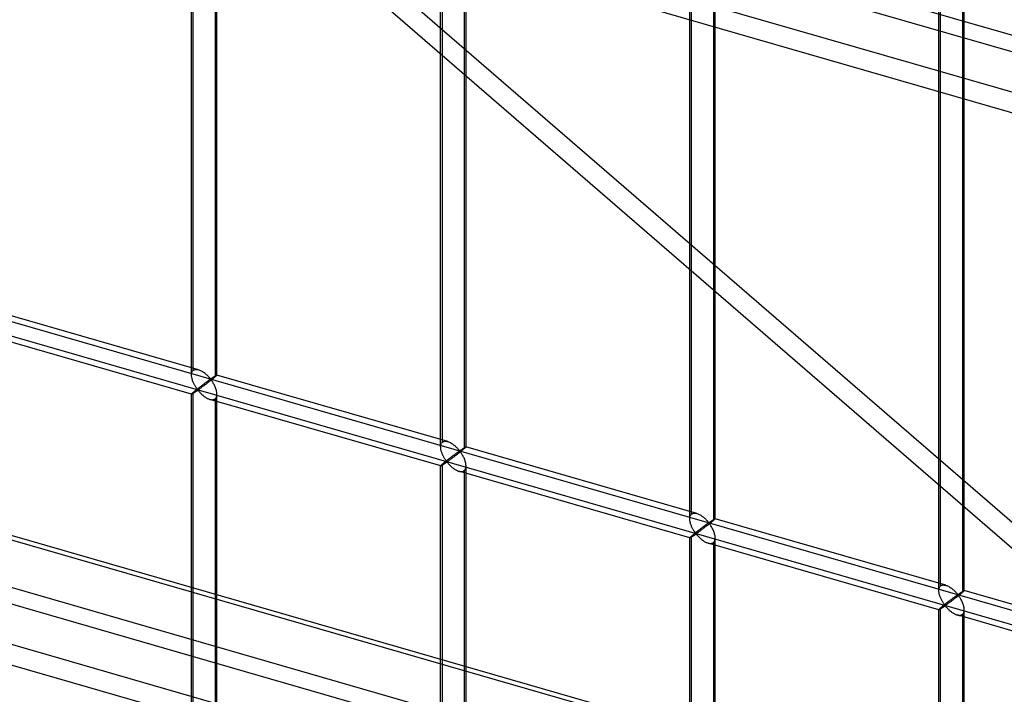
# Model space of a CAD drawing. Header units: millimetres. Extents: x -766 to 748, y -857 to 897.
# Tile 9 of 87: x 71 to 265, y -402 to -269. Entities that reach past the tile are written whole.
import ezdxf

# ---------------------------------------------------------------- set-up
doc = ezdxf.new("R2010")
doc.units = ezdxf.units.MM
doc.layers.add('MAIN-1', color=7, linetype='Continuous')
doc.layers.add('MAIN-2', color=7, linetype='Continuous')

msp = doc.modelspace()

# ---------------------------------------------------------------- linework, layer by layer
at = {"layer": 'MAIN-1'}
for p, q in [((396.2, -325.19), (-759.94, 8.56)), ((-765.86, -130.81), (390.28, -464.56)), ((396.2, -490.97), (-759.94, -157.22))]:
    msp.add_line(p, q, dxfattribs=at)
at = {"layer": 'MAIN-2'}
for p, q in [((-757.57, 11.96), (398.58, -321.79)), ((395.9, -309.84), (-674.83, -0.74)), ((-674.06, -4.19), (482.09, -337.94)), ((393.43, -464.61), (-762.71, -130.86)), ((104.68, -339.39), (104.68, -146.84)), ((105.01, -338.47), (105.01, -146.51)), ((109.67, -339.39), (109.67, -146.84)), ((109.34, -147.76), (109.34, -339.72)), ((-757.57, -153.82), (398.58, -487.57)), ((154.09, -352.64), (154.09, -160.67)), ((153.75, -353.56), (153.75, -161.01)), ((158.41, -161.92), (158.41, -353.89)), ((158.75, -353.56), (158.75, -161.01)), ((395.9, -475.62), (-674.83, -166.53)), ((427.7, -508.25), (35.19, -168.33)), ((-674.06, -169.98), (482.09, -503.73)), ((32.38, -170.95), (424.9, -510.88)), ((202.83, -367.72), (202.83, -175.17)), ((203.16, -366.81), (203.16, -174.84)), ((207.49, -176.09), (207.49, -368.06)), ((207.82, -367.72), (207.82, -175.17)), ((-431.4, -184.35), (746.4, -524.35)), ((474.23, -448.67), (-431.73, -187.14)), ((251.9, -381.89), (251.9, -189.34)), ((252.24, -380.97), (252.24, -189.01)), ((256.9, -381.89), (256.9, -189.34)), ((256.56, -190.26), (256.56, -382.22)), ((106.07, -338.34), (60.59, -325.22)), ((104.68, -343.15), (59.21, -330.02)), ((104.68, -339.26), (104.69, -339.12)), ((104.68, -339.4), (104.68, -339.26)), ((104.68, -339.54), (104.68, -339.4)), ((104.69, -339.12), (104.72, -338.99)), ((104.72, -338.99), (104.76, -338.86)), ((104.76, -338.86), (104.8, -338.75)), ((104.8, -338.75), (104.86, -338.65)), ((104.86, -338.65), (104.93, -338.55)), ((104.93, -338.55), (105.01, -338.47)), ((105.01, -338.47), (105.13, -338.39)), ((105.13, -338.39), (105.26, -338.33)), ((105.26, -338.33), (105.4, -338.29)), ((105.4, -338.29), (105.56, -338.27)), ((105.56, -338.27), (105.73, -338.28)), ((105.73, -338.28), (105.9, -338.3)), ((105.9, -338.3), (106.08, -338.35)), ((106.08, -338.35), (106.24, -338.4)), ((106.24, -338.4), (106.39, -338.46)), ((106.39, -338.46), (106.55, -338.54)), ((106.55, -338.54), (106.7, -338.62)), ((106.7, -338.62), (106.85, -338.71)), ((106.85, -338.71), (107, -338.81)), ((107, -338.81), (107.15, -338.91)), ((107.15, -338.91), (107.29, -339.02)), ((107.29, -339.02), (107.43, -339.14)), ((107.43, -339.14), (107.57, -339.25)), ((107.57, -339.25), (107.69, -339.37)), ((107.69, -339.37), (107.81, -339.49)), ((109.48, -339.47), (109.51, -339.45)), ((109.51, -339.45), (109.54, -339.44)), ((109.54, -339.44), (109.57, -339.42)), ((109.57, -339.42), (109.59, -339.41)), ((109.59, -339.41), (109.61, -339.4)), ((109.61, -339.4), (109.63, -339.39)), ((109.63, -339.45), (109.61, -339.48)), ((109.63, -339.39), (109.65, -339.38)), ((109.65, -339.43), (109.63, -339.45)), ((109.65, -339.38), (109.66, -339.38)), ((109.66, -339.41), (109.65, -339.43)), ((109.66, -339.38), (109.67, -339.38)), ((109.67, -339.4), (109.66, -339.41)), ((109.67, -339.38), (109.67, -339.38)), ((109.67, -339.38), (109.67, -339.38)), ((109.67, -339.38), (109.67, -339.38)), ((109.67, -339.38), (109.67, -339.39)), ((155.14, -352.51), (109.67, -339.38)), ((109.67, -339.39), (109.67, -339.39)), ((109.67, -339.39), (109.67, -339.39)), ((109.67, -339.39), (109.67, -339.4)), ((104.69, -339.67), (104.68, -339.54)), ((104.71, -339.81), (104.69, -339.67)), ((104.74, -339.95), (104.71, -339.81)), ((104.77, -340.09), (104.74, -339.95)), ((104.8, -340.22), (104.77, -340.09)), ((104.85, -340.36), (104.8, -340.22)), ((104.89, -340.5), (104.85, -340.36)), ((104.94, -340.63), (104.89, -340.5)), ((105, -340.77), (104.94, -340.63)), ((105.05, -340.9), (105, -340.77)), ((105.11, -341.03), (105.05, -340.9)), ((105.18, -341.16), (105.11, -341.03)), ((105.24, -341.29), (105.18, -341.16)), ((105.31, -341.41), (105.24, -341.29)), ((106.82, -341.36), (106.74, -341.43)), ((106.91, -341.3), (106.82, -341.36)), ((106.99, -341.24), (106.91, -341.3)), ((107.07, -341.18), (106.99, -341.24)), ((107.15, -341.12), (107.07, -341.18)), ((107.23, -341.06), (107.15, -341.12)), ((107.3, -341.33), (107.19, -341.42)), ((107.31, -341), (107.23, -341.06)), ((107.42, -341.24), (107.3, -341.33)), ((107.39, -340.94), (107.31, -341)), ((107.46, -340.89), (107.39, -340.94)), ((107.54, -341.16), (107.42, -341.24)), ((107.53, -340.83), (107.46, -340.89)), ((107.61, -340.78), (107.53, -340.83)), ((107.66, -341.06), (107.54, -341.16)), ((107.67, -340.73), (107.61, -340.78)), ((107.78, -340.97), (107.66, -341.06)), ((107.74, -340.68), (107.67, -340.73)), ((107.81, -340.63), (107.74, -340.68)), ((107.9, -340.88), (107.78, -340.97)), ((107.81, -339.49), (107.93, -339.6)), ((107.87, -340.58), (107.81, -340.63)), ((107.94, -340.54), (107.87, -340.58)), ((108.02, -340.79), (107.9, -340.88)), ((107.93, -339.6), (108.04, -339.72)), ((108, -340.49), (107.94, -340.54)), ((108.06, -340.45), (108, -340.49)), ((108.15, -340.69), (108.02, -340.79)), ((108.04, -339.72), (108.14, -339.83)), ((108.11, -340.41), (108.06, -340.45)), ((108.16, -340.38), (108.11, -340.41)), ((108.14, -339.83), (108.23, -339.94)), ((108.27, -340.59), (108.15, -340.69)), ((108.22, -340.34), (108.16, -340.38)), ((108.26, -340.31), (108.22, -340.34)), ((108.23, -339.94), (108.32, -340.03)), ((108.31, -340.28), (108.26, -340.31)), ((108.39, -340.5), (108.27, -340.59)), ((108.36, -340.25), (108.31, -340.28)), ((108.32, -340.03), (108.42, -340.12)), ((108.42, -340.24), (108.36, -340.25)), ((108.52, -340.4), (108.39, -340.5)), ((108.42, -340.12), (108.49, -340.11)), ((108.53, -340.33), (108.42, -340.24)), ((108.49, -340.11), (108.54, -340.09)), ((108.64, -340.3), (108.52, -340.4)), ((108.61, -340.44), (108.53, -340.33)), ((108.54, -340.09), (108.58, -340.06)), ((108.58, -340.06), (108.63, -340.03)), ((108.69, -340.55), (108.61, -340.44)), ((108.63, -340.03), (108.67, -340)), ((108.75, -340.21), (108.64, -340.3)), ((108.67, -340), (108.72, -339.97)), ((108.77, -340.67), (108.69, -340.55)), ((108.72, -339.97), (108.77, -339.94)), ((108.87, -340.12), (108.75, -340.21)), ((108.77, -339.94), (108.82, -339.9)), ((108.86, -340.81), (108.77, -340.67)), ((108.82, -339.9), (108.87, -339.87)), ((108.94, -340.95), (108.86, -340.81)), ((108.87, -339.87), (108.91, -339.84)), ((108.97, -340.03), (108.87, -340.12)), ((108.91, -339.84), (108.96, -339.8)), ((109.03, -341.1), (108.94, -340.95)), ((108.96, -339.8), (109.01, -339.77)), ((109.08, -339.95), (108.97, -340.03)), ((109.01, -339.77), (109.06, -339.74)), ((109.11, -341.25), (109.03, -341.1)), ((109.06, -339.74), (109.11, -339.71)), ((109.17, -339.87), (109.08, -339.95)), ((109.11, -339.71), (109.15, -339.68)), ((109.19, -341.41), (109.11, -341.25)), ((109.15, -339.68), (109.2, -339.65)), ((109.26, -339.79), (109.17, -339.87)), ((109.2, -339.65), (109.24, -339.62)), ((109.24, -339.62), (109.29, -339.59)), ((109.34, -339.72), (109.26, -339.79)), ((109.29, -339.59), (109.33, -339.56)), ((109.33, -339.56), (109.37, -339.54)), ((109.4, -339.67), (109.34, -339.72)), ((109.37, -339.54), (109.41, -339.51)), ((109.45, -339.63), (109.4, -339.67)), ((109.41, -339.51), (109.44, -339.49)), ((109.44, -339.49), (109.48, -339.47)), ((109.5, -339.58), (109.45, -339.63)), ((109.54, -339.54), (109.5, -339.58)), ((109.58, -339.51), (109.54, -339.54)), ((109.61, -339.48), (109.58, -339.51)), ((104.69, -343.11), (104.68, -343.13)), ((104.68, -343.13), (104.68, -343.14)), ((104.68, -343.14), (104.68, -343.14)), ((104.68, -343.14), (104.68, -343.14)), ((104.68, -343.14), (104.68, -343.14)), ((104.68, -343.14), (104.68, -343.15)), ((104.68, -438.33), (104.68, -343.14)), ((104.68, -343.15), (104.68, -343.15)), ((104.68, -343.15), (104.68, -343.15)), ((104.68, -343.15), (104.7, -343.15)), ((104.72, -343.08), (104.69, -343.11)), ((104.7, -343.15), (104.72, -343.14)), ((104.76, -343.04), (104.72, -343.08)), ((104.72, -343.14), (104.74, -343.13)), ((104.74, -343.13), (104.77, -343.11)), ((104.8, -342.99), (104.76, -343.04)), ((104.77, -343.11), (104.81, -343.09)), ((104.86, -342.94), (104.8, -342.99)), ((104.81, -343.09), (104.85, -343.07)), ((104.85, -343.07), (104.9, -343.04)), ((104.93, -342.87), (104.86, -342.94)), ((104.9, -343.04), (104.95, -343.01)), ((105.01, -342.8), (104.93, -342.87)), ((104.95, -343.01), (105, -342.98)), ((105, -342.98), (105.06, -342.94)), ((105.07, -342.76), (105.01, -342.8)), ((105.01, -438.79), (105.01, -342.8)), ((105.06, -342.94), (105.12, -342.9)), ((105.13, -342.71), (105.07, -342.76)), ((105.12, -342.9), (105.18, -342.86)), ((105.19, -342.65), (105.13, -342.71)), ((105.18, -342.86), (105.25, -342.82)), ((105.25, -342.6), (105.19, -342.65)), ((105.32, -342.54), (105.25, -342.6)), ((105.25, -342.82), (105.31, -342.78)), ((105.37, -341.53), (105.31, -341.41)), ((105.31, -342.78), (105.38, -342.73)), ((105.4, -342.48), (105.32, -342.54)), ((105.44, -341.64), (105.37, -341.53)), ((105.38, -342.73), (105.45, -342.68)), ((105.47, -342.42), (105.4, -342.48)), ((105.51, -341.75), (105.44, -341.64)), ((105.45, -342.68), (105.52, -342.64)), ((105.55, -342.36), (105.47, -342.42)), ((105.58, -341.86), (105.51, -341.75)), ((105.52, -342.64), (105.58, -342.59)), ((105.63, -342.29), (105.55, -342.36)), ((105.65, -341.95), (105.58, -341.86)), ((105.58, -342.59), (105.65, -342.55)), ((105.71, -342.23), (105.63, -342.29)), ((105.71, -342.05), (105.65, -341.95)), ((105.65, -342.55), (105.72, -342.5)), ((105.77, -342.13), (105.71, -342.05)), ((105.8, -342.16), (105.71, -342.23)), ((105.72, -342.5), (105.78, -342.46)), ((105.84, -342.21), (105.77, -342.13)), ((105.78, -342.46), (105.84, -342.43)), ((105.88, -342.09), (105.8, -342.16)), ((105.92, -342.28), (105.84, -342.21)), ((105.84, -342.43), (105.93, -342.41)), ((105.97, -342.02), (105.88, -342.09)), ((106.01, -342.27), (105.92, -342.28)), ((105.93, -342.41), (106.01, -342.47)), ((106.06, -341.96), (105.97, -342.02)), ((106.07, -342.23), (106.01, -342.27)), ((106.01, -342.47), (106.08, -342.55)), ((106.14, -341.89), (106.06, -341.96)), ((106.14, -342.18), (106.07, -342.23)), ((106.08, -342.55), (106.15, -342.63)), ((106.23, -341.82), (106.14, -341.89)), ((106.22, -342.13), (106.14, -342.18)), ((106.15, -342.63), (106.22, -342.71)), ((106.3, -342.07), (106.22, -342.13)), ((106.22, -342.71), (106.3, -342.8)), ((106.32, -341.75), (106.23, -341.82)), ((106.38, -342.01), (106.3, -342.07)), ((106.3, -342.8), (106.39, -342.89)), ((106.4, -341.68), (106.32, -341.75)), ((106.47, -341.95), (106.38, -342.01)), ((106.39, -342.89), (106.47, -342.98)), ((106.49, -341.62), (106.4, -341.68)), ((106.56, -341.88), (106.47, -341.95)), ((106.47, -342.98), (106.57, -343.07)), ((106.57, -341.55), (106.49, -341.62)), ((106.66, -341.81), (106.56, -341.88)), ((106.66, -341.49), (106.57, -341.55)), ((106.57, -343.07), (106.66, -343.17)), ((106.74, -341.43), (106.66, -341.49)), ((106.76, -341.74), (106.66, -341.81)), ((106.66, -343.17), (106.76, -343.26)), ((106.86, -341.66), (106.76, -341.74)), ((106.76, -343.26), (106.87, -343.35)), ((106.97, -341.59), (106.86, -341.66)), ((107.08, -341.5), (106.97, -341.59)), ((107.19, -341.42), (107.08, -341.5)), ((109.27, -341.57), (109.19, -341.41)), ((109.35, -341.74), (109.27, -341.57)), ((109.42, -341.91), (109.35, -341.74)), ((109.48, -342.09), (109.42, -341.91)), ((109.53, -342.26), (109.48, -342.09)), ((109.58, -342.43), (109.53, -342.26)), ((109.62, -342.61), (109.58, -342.43)), ((109.65, -342.78), (109.62, -342.61)), ((109.64, -343.5), (109.67, -343.32)), ((109.67, -342.96), (109.65, -342.78)), ((109.67, -343.13), (109.67, -342.96)), ((109.67, -343.32), (109.67, -343.13)), ((109.67, -439.41), (109.67, -343.14)), ((106.87, -343.35), (106.97, -343.44)), ((106.97, -343.44), (107.08, -343.53)), ((107.08, -343.53), (107.19, -343.61)), ((107.19, -343.61), (107.31, -343.7)), ((107.31, -343.7), (107.43, -343.77)), ((107.43, -343.77), (107.54, -343.85)), ((107.54, -343.85), (107.66, -343.92)), ((107.66, -343.92), (107.78, -343.98)), ((107.78, -343.98), (107.9, -344.04)), ((107.9, -344.04), (108.03, -344.1)), ((108.03, -344.1), (108.15, -344.14)), ((108.15, -344.14), (108.27, -344.18)), ((108.27, -344.18), (108.41, -344.22)), ((153.76, -357.31), (108.28, -344.19)), ((108.41, -344.22), (108.55, -344.24)), ((108.55, -344.24), (108.68, -344.26)), ((108.68, -344.26), (108.81, -344.26)), ((108.81, -344.26), (108.93, -344.24)), ((108.93, -344.24), (109.04, -344.21)), ((109.04, -344.21), (109.15, -344.17)), ((109.15, -344.17), (109.25, -344.12)), ((109.25, -344.12), (109.34, -344.05)), ((109.34, -344.05), (109.44, -343.95)), ((109.34, -344.05), (109.34, -440.04)), ((109.44, -343.95), (109.53, -343.82)), ((109.53, -343.82), (109.59, -343.67)), ((109.59, -343.67), (109.64, -343.5)), ((153.8, -353.15), (153.83, -353.03)), ((153.83, -353.03), (153.88, -352.92)), ((153.88, -352.92), (153.94, -352.81)), ((153.94, -352.81), (154.01, -352.72)), ((154.01, -352.72), (154.09, -352.64)), ((154.09, -352.64), (154.2, -352.56)), ((154.2, -352.56), (154.33, -352.5)), ((154.33, -352.5), (154.48, -352.46)), ((154.48, -352.46), (154.64, -352.44)), ((154.64, -352.44), (154.8, -352.44)), ((154.8, -352.44), (154.97, -352.47)), ((154.97, -352.47), (155.15, -352.51)), ((155.15, -352.51), (155.31, -352.56)), ((155.31, -352.56), (155.47, -352.63)), ((155.47, -352.63), (155.62, -352.7)), ((155.62, -352.7), (155.77, -352.78)), ((155.77, -352.78), (155.93, -352.88)), ((155.93, -352.88), (156.08, -352.97)), ((156.08, -352.97), (156.22, -353.08)), ((153.75, -353.57), (153.76, -353.42)), ((153.76, -353.7), (153.75, -353.57)), ((153.76, -353.42), (153.77, -353.29)), ((153.77, -353.84), (153.76, -353.7)), ((153.77, -353.29), (153.8, -353.15)), ((153.79, -353.98), (153.77, -353.84)), ((153.81, -354.12), (153.79, -353.98)), ((153.84, -354.25), (153.81, -354.12)), ((153.88, -354.39), (153.84, -354.25)), ((153.92, -354.53), (153.88, -354.39)), ((153.97, -354.66), (153.92, -354.53)), ((154.02, -354.8), (153.97, -354.66)), ((154.07, -354.94), (154.02, -354.8)), ((154.13, -355.07), (154.07, -354.94)), ((156.22, -353.08), (156.37, -353.19)), ((156.37, -353.19), (156.51, -353.3)), ((156.51, -353.3), (156.64, -353.42)), ((156.68, -354.95), (156.61, -355)), ((156.64, -353.42), (156.77, -353.54)), ((156.75, -354.9), (156.68, -354.95)), ((156.82, -354.85), (156.75, -354.9)), ((156.77, -353.54), (156.89, -353.65)), ((156.88, -354.8), (156.82, -354.85)), ((156.95, -354.75), (156.88, -354.8)), ((156.89, -353.65), (157.01, -353.77)), ((157.01, -354.7), (156.95, -354.75)), ((157.1, -354.95), (156.97, -355.05)), ((157.01, -353.77), (157.11, -353.89)), ((157.07, -354.66), (157.01, -354.7)), ((157.13, -354.62), (157.07, -354.66)), ((157.22, -354.86), (157.1, -354.95)), ((157.11, -353.89), (157.21, -354)), ((157.19, -354.58), (157.13, -354.62)), ((157.24, -354.54), (157.19, -354.58)), ((157.21, -354), (157.31, -354.1)), ((157.35, -354.76), (157.22, -354.86)), ((157.29, -354.51), (157.24, -354.54)), ((157.34, -354.47), (157.29, -354.51)), ((157.31, -354.1), (157.4, -354.2)), ((157.39, -354.45), (157.34, -354.47)), ((157.47, -354.66), (157.35, -354.76)), ((157.44, -354.42), (157.39, -354.45)), ((157.4, -354.2), (157.5, -354.29)), ((157.5, -354.41), (157.44, -354.42)), ((157.59, -354.57), (157.47, -354.66)), ((157.5, -354.29), (157.56, -354.28)), ((157.6, -354.5), (157.5, -354.41)), ((157.56, -354.28), (157.61, -354.25)), ((157.71, -354.47), (157.59, -354.57)), ((157.68, -354.6), (157.6, -354.5)), ((157.61, -354.25), (157.66, -354.23)), ((157.66, -354.23), (157.7, -354.2)), ((157.76, -354.72), (157.68, -354.6)), ((157.7, -354.2), (157.75, -354.17)), ((157.83, -354.38), (157.71, -354.47)), ((157.75, -354.17), (157.8, -354.13)), ((157.85, -354.84), (157.76, -354.72)), ((157.8, -354.13), (157.84, -354.1)), ((157.94, -354.28), (157.83, -354.38)), ((157.84, -354.1), (157.89, -354.07)), ((157.93, -354.97), (157.85, -354.84)), ((157.89, -354.07), (157.94, -354.04)), ((158.02, -355.11), (157.93, -354.97)), ((157.94, -354.04), (157.99, -354)), ((158.05, -354.2), (157.94, -354.28)), ((157.99, -354), (158.04, -353.97)), ((158.04, -353.97), (158.09, -353.94)), ((158.15, -354.11), (158.05, -354.2)), ((158.09, -353.94), (158.14, -353.9)), ((158.14, -353.9), (158.18, -353.87)), ((158.25, -354.03), (158.15, -354.11)), ((158.18, -353.87), (158.23, -353.84)), ((158.23, -353.84), (158.27, -353.81)), ((158.33, -353.96), (158.25, -354.03)), ((158.27, -353.81), (158.32, -353.78)), ((158.32, -353.78), (158.36, -353.76)), ((158.41, -353.89), (158.33, -353.96)), ((158.36, -353.76), (158.4, -353.73)), ((158.4, -353.73), (158.44, -353.7)), ((158.47, -353.84), (158.41, -353.89)), ((158.44, -353.7), (158.48, -353.68)), ((158.53, -353.79), (158.47, -353.84)), ((158.48, -353.68), (158.52, -353.66)), ((158.52, -353.66), (158.55, -353.64)), ((158.57, -353.75), (158.53, -353.79)), ((158.55, -353.64), (158.59, -353.62)), ((158.62, -353.71), (158.57, -353.75)), ((158.59, -353.62), (158.62, -353.6)), ((158.62, -353.6), (158.64, -353.59)), ((158.65, -353.67), (158.62, -353.71)), ((158.64, -353.59), (158.67, -353.58)), ((158.68, -353.64), (158.65, -353.67)), ((158.67, -353.58), (158.69, -353.56)), ((158.71, -353.62), (158.68, -353.64)), ((158.69, -353.56), (158.71, -353.56)), ((158.71, -353.56), (158.72, -353.55)), ((158.73, -353.6), (158.71, -353.62)), ((158.72, -353.55), (158.73, -353.55)), ((158.73, -353.55), (158.74, -353.55)), ((158.74, -353.58), (158.73, -353.6)), ((158.74, -353.55), (158.74, -353.55)), ((158.74, -353.55), (158.75, -353.55)), ((204.22, -366.68), (158.74, -353.55)), ((158.75, -353.56), (158.74, -353.58)), ((158.75, -353.55), (158.75, -353.55)), ((158.75, -353.55), (158.75, -353.55)), ((158.75, -353.55), (158.75, -353.55)), ((158.75, -353.55), (158.75, -353.56)), ((158.75, -353.56), (158.75, -353.56)), ((154.19, -355.2), (154.13, -355.07)), ((154.2, -356.87), (154.14, -356.92)), ((154.25, -355.33), (154.19, -355.2)), ((154.26, -356.82), (154.2, -356.87)), ((154.32, -355.45), (154.25, -355.33)), ((154.33, -356.77), (154.26, -356.82)), ((154.38, -355.58), (154.32, -355.45)), ((154.4, -356.71), (154.33, -356.77)), ((154.45, -355.69), (154.38, -355.58)), ((154.39, -356.94), (154.46, -356.9)), ((154.47, -356.65), (154.4, -356.71)), ((154.52, -355.81), (154.45, -355.69)), ((154.46, -356.9), (154.52, -356.85)), ((154.55, -356.59), (154.47, -356.65)), ((154.59, -355.92), (154.52, -355.81)), ((154.52, -356.85), (154.59, -356.8)), ((154.63, -356.52), (154.55, -356.59)), ((154.65, -356.02), (154.59, -355.92)), ((154.59, -356.8), (154.66, -356.76)), ((154.71, -356.46), (154.63, -356.52)), ((154.72, -356.12), (154.65, -356.02)), ((154.66, -356.76), (154.73, -356.71)), ((154.79, -356.39), (154.71, -356.46)), ((154.79, -356.21), (154.72, -356.12)), ((154.73, -356.71), (154.79, -356.67)), ((154.85, -356.3), (154.79, -356.21)), ((154.87, -356.33), (154.79, -356.39)), ((154.79, -356.67), (154.85, -356.63)), ((154.91, -356.38), (154.85, -356.3)), ((154.85, -356.63), (154.92, -356.59)), ((154.96, -356.26), (154.87, -356.33)), ((154.99, -356.45), (154.91, -356.38)), ((154.92, -356.59), (155, -356.57)), ((155.04, -356.19), (154.96, -356.26)), ((155.08, -356.44), (154.99, -356.45)), ((155, -356.57), (155.09, -356.64)), ((155.13, -356.12), (155.04, -356.19)), ((155.15, -356.4), (155.08, -356.44)), ((155.09, -356.64), (155.15, -356.72)), ((155.22, -356.05), (155.13, -356.12)), ((155.22, -356.35), (155.15, -356.4)), ((155.15, -356.72), (155.22, -356.8)), ((155.31, -355.99), (155.22, -356.05)), ((155.29, -356.3), (155.22, -356.35)), ((155.22, -356.8), (155.3, -356.88)), ((155.37, -356.24), (155.29, -356.3)), ((155.3, -356.88), (155.38, -356.97)), ((155.39, -355.92), (155.31, -355.99)), ((155.46, -356.18), (155.37, -356.24)), ((155.48, -355.85), (155.39, -355.92)), ((155.54, -356.12), (155.46, -356.18)), ((155.56, -355.79), (155.48, -355.85)), ((155.64, -356.05), (155.54, -356.12)), ((155.65, -355.72), (155.56, -355.79)), ((155.73, -355.98), (155.64, -356.05)), ((155.73, -355.66), (155.65, -355.72)), ((155.82, -355.59), (155.73, -355.66)), ((155.83, -355.91), (155.73, -355.98)), ((155.9, -355.53), (155.82, -355.59)), ((155.94, -355.83), (155.83, -355.91)), ((155.98, -355.47), (155.9, -355.53)), ((156.04, -355.75), (155.94, -355.83)), ((156.06, -355.41), (155.98, -355.47)), ((156.15, -355.67), (156.04, -355.75)), ((156.15, -355.34), (156.06, -355.41)), ((156.23, -355.28), (156.15, -355.34)), ((156.26, -355.59), (156.15, -355.67)), ((156.31, -355.22), (156.23, -355.28)), ((156.38, -355.5), (156.26, -355.59)), ((156.38, -355.17), (156.31, -355.22)), ((156.46, -355.11), (156.38, -355.17)), ((156.5, -355.41), (156.38, -355.5)), ((156.54, -355.05), (156.46, -355.11)), ((156.61, -355.32), (156.5, -355.41)), ((156.61, -355), (156.54, -355.05)), ((156.73, -355.23), (156.61, -355.32)), ((156.85, -355.14), (156.73, -355.23)), ((156.97, -355.05), (156.85, -355.14)), ((158.1, -355.26), (158.02, -355.11)), ((158.19, -355.42), (158.1, -355.26)), ((158.27, -355.58), (158.19, -355.42)), ((158.35, -355.74), (158.27, -355.58)), ((158.42, -355.91), (158.35, -355.74)), ((158.49, -356.08), (158.42, -355.91)), ((158.55, -356.25), (158.49, -356.08)), ((158.61, -356.43), (158.55, -356.25)), ((158.65, -356.6), (158.61, -356.43)), ((158.69, -356.77), (158.65, -356.6)), ((158.72, -356.95), (158.69, -356.77)), ((153.76, -357.29), (153.75, -357.31)), ((153.75, -357.31), (153.75, -357.31)), ((153.75, -357.31), (153.75, -357.31)), ((153.75, -357.31), (153.75, -357.31)), ((153.75, -357.31), (153.75, -357.31)), ((153.75, -357.31), (153.76, -357.31)), ((153.75, -452.5), (153.75, -357.31)), ((153.77, -357.27), (153.76, -357.29)), ((153.76, -357.31), (153.76, -357.31)), ((153.76, -357.31), (153.77, -357.31)), ((153.8, -357.24), (153.77, -357.27)), ((153.77, -357.31), (153.79, -357.31)), ((153.79, -357.31), (153.82, -357.3)), ((153.83, -357.2), (153.8, -357.24)), ((153.82, -357.3), (153.85, -357.28)), ((153.88, -357.16), (153.83, -357.2)), ((153.85, -357.28), (153.88, -357.26)), ((153.94, -357.1), (153.88, -357.16)), ((153.88, -357.26), (153.92, -357.24)), ((153.92, -357.24), (153.97, -357.21)), ((154.01, -357.04), (153.94, -357.1)), ((153.97, -357.21), (154.02, -357.18)), ((154.09, -356.97), (154.01, -357.04)), ((154.02, -357.18), (154.08, -357.15)), ((154.08, -357.15), (154.13, -357.11)), ((154.14, -356.92), (154.09, -356.97)), ((154.09, -452.96), (154.09, -356.97)), ((154.13, -357.11), (154.19, -357.07)), ((154.19, -357.07), (154.26, -357.03)), ((154.26, -357.03), (154.32, -356.99)), ((154.32, -356.99), (154.39, -356.94)), ((155.38, -356.97), (155.46, -357.06)), ((155.46, -357.06), (155.55, -357.15)), ((155.55, -357.15), (155.64, -357.24)), ((155.64, -357.24), (155.74, -357.33)), ((155.74, -357.33), (155.84, -357.42)), ((155.84, -357.42), (155.94, -357.52)), ((155.94, -357.52), (156.05, -357.61)), ((156.05, -357.61), (156.16, -357.69)), ((156.16, -357.69), (156.27, -357.78)), ((156.27, -357.78), (156.38, -357.86)), ((156.38, -357.86), (156.5, -357.94)), ((156.5, -357.94), (156.62, -358.02)), ((156.62, -358.02), (156.74, -358.09)), ((156.74, -358.09), (156.86, -358.15)), ((156.86, -358.15), (156.98, -358.21)), ((156.98, -358.21), (157.1, -358.26)), ((157.1, -358.26), (157.22, -358.31)), ((157.22, -358.31), (157.35, -358.35)), ((157.35, -358.35), (157.49, -358.39)), ((202.83, -371.48), (157.36, -358.35)), ((157.49, -358.39), (157.62, -358.41)), ((157.62, -358.41), (157.75, -358.42)), ((157.75, -358.42), (157.88, -358.42)), ((157.88, -358.42), (158, -358.41)), ((158, -358.41), (158.12, -358.38)), ((158.12, -358.38), (158.23, -358.34)), ((158.23, -358.34), (158.33, -358.29)), ((158.33, -358.29), (158.41, -358.22)), ((158.41, -358.22), (158.52, -358.11)), ((158.41, -358.22), (158.41, -454.21)), ((158.52, -358.11), (158.6, -357.98)), ((158.6, -357.98), (158.67, -357.83)), ((158.67, -357.83), (158.71, -357.67)), ((158.71, -357.67), (158.74, -357.49)), ((158.74, -357.12), (158.72, -356.95)), ((158.75, -357.29), (158.74, -357.12)), ((158.74, -357.49), (158.75, -357.29)), ((158.75, -453.58), (158.75, -357.31)), ((203.55, -366.62), (203.71, -366.61)), ((203.71, -366.61), (203.88, -366.61)), ((203.88, -366.61), (204.05, -366.64)), ((202.83, -367.59), (202.84, -367.45)), ((202.83, -367.74), (202.83, -367.59)), ((202.83, -367.87), (202.83, -367.74)), ((202.84, -368.01), (202.83, -367.87)), ((202.84, -367.45), (202.87, -367.32)), ((202.86, -368.15), (202.84, -368.01)), ((202.89, -368.28), (202.86, -368.15)), ((202.87, -367.32), (202.91, -367.2)), ((202.92, -368.42), (202.89, -368.28)), ((202.91, -367.2), (202.95, -367.08)), ((202.95, -368.56), (202.92, -368.42)), ((202.95, -367.08), (203.01, -366.98)), ((203, -368.69), (202.95, -368.56)), ((203.01, -366.98), (203.08, -366.89)), ((203.08, -366.89), (203.16, -366.81)), ((203.16, -366.81), (203.28, -366.72)), ((203.28, -366.72), (203.41, -366.66)), ((203.41, -366.66), (203.55, -366.62)), ((204.05, -366.64), (204.23, -366.68)), ((204.23, -366.68), (204.39, -366.73)), ((204.39, -366.73), (204.54, -366.8)), ((204.54, -366.8), (204.7, -366.87)), ((204.7, -366.87), (204.85, -366.95)), ((204.85, -366.95), (205, -367.04)), ((205, -367.04), (205.15, -367.14)), ((205.15, -367.14), (205.3, -367.25)), ((205.3, -367.25), (205.44, -367.36)), ((205.44, -367.36), (205.58, -367.47)), ((205.58, -367.47), (205.71, -367.58)), ((205.71, -367.58), (205.84, -367.7)), ((205.84, -367.7), (205.96, -367.82)), ((205.96, -367.82), (206.08, -367.94)), ((206.08, -367.94), (206.19, -368.05)), ((206.19, -368.05), (206.29, -368.16)), ((206.29, -368.16), (206.38, -368.27)), ((206.38, -368.27), (206.47, -368.37)), ((206.47, -368.37), (206.57, -368.45)), ((206.57, -368.45), (206.64, -368.45)), ((206.64, -368.45), (206.69, -368.42)), ((206.69, -368.42), (206.73, -368.39)), ((206.73, -368.39), (206.78, -368.36)), ((206.78, -368.36), (206.82, -368.33)), ((206.9, -368.54), (206.79, -368.64)), ((206.82, -368.33), (206.87, -368.3)), ((206.87, -368.3), (206.92, -368.27)), ((207.02, -368.45), (206.9, -368.54)), ((206.92, -368.27), (206.97, -368.24)), ((206.97, -368.24), (207.02, -368.2)), ((207.02, -368.2), (207.06, -368.17)), ((207.12, -368.36), (207.02, -368.45)), ((207.06, -368.17), (207.11, -368.14)), ((207.11, -368.14), (207.16, -368.1)), ((207.23, -368.28), (207.12, -368.36)), ((207.16, -368.1), (207.21, -368.07)), ((207.21, -368.07), (207.26, -368.04)), ((207.32, -368.2), (207.23, -368.28)), ((207.26, -368.04), (207.3, -368.01)), ((207.3, -368.01), (207.35, -367.98)), ((207.41, -368.13), (207.32, -368.2)), ((207.35, -367.98), (207.39, -367.95)), ((207.39, -367.95), (207.44, -367.92)), ((207.49, -368.06), (207.41, -368.13)), ((207.44, -367.92), (207.48, -367.9)), ((207.48, -367.9), (207.52, -367.87)), ((207.55, -368.01), (207.49, -368.06)), ((207.52, -367.87), (207.56, -367.85)), ((207.6, -367.96), (207.55, -368.01)), ((207.56, -367.85), (207.59, -367.82)), ((207.59, -367.82), (207.63, -367.8)), ((207.65, -367.92), (207.6, -367.96)), ((207.63, -367.8), (207.66, -367.79)), ((207.69, -367.88), (207.65, -367.92)), ((207.66, -367.79), (207.69, -367.77)), ((207.69, -367.77), (207.72, -367.75)), ((207.73, -367.84), (207.69, -367.88)), ((207.72, -367.75), (207.74, -367.74)), ((207.76, -367.81), (207.73, -367.84)), ((207.74, -367.74), (207.76, -367.73)), ((207.76, -367.73), (207.78, -367.72)), ((207.78, -367.78), (207.76, -367.81)), ((207.78, -367.72), (207.8, -367.72)), ((207.8, -367.76), (207.78, -367.78)), ((207.8, -367.72), (207.81, -367.72)), ((207.81, -367.74), (207.8, -367.76)), ((207.81, -367.72), (207.82, -367.72)), ((207.82, -367.73), (207.81, -367.74)), ((207.82, -367.72), (207.82, -367.72)), ((207.82, -367.72), (207.82, -367.72)), ((207.82, -367.72), (207.82, -367.72)), ((207.82, -367.72), (207.82, -367.72)), ((207.82, -367.72), (207.82, -367.72)), ((207.82, -367.72), (207.82, -367.72)), ((207.82, -367.72), (207.82, -367.73)), ((253.29, -380.84), (207.82, -367.72)), ((203.04, -368.83), (203, -368.69)), ((203.09, -368.97), (203.04, -368.83)), ((203.15, -369.1), (203.09, -368.97)), ((203.2, -369.24), (203.15, -369.1)), ((203.26, -369.37), (203.2, -369.24)), ((203.33, -369.5), (203.26, -369.37)), ((203.39, -369.62), (203.33, -369.5)), ((203.46, -369.74), (203.39, -369.62)), ((203.52, -369.86), (203.46, -369.74)), ((203.59, -369.98), (203.52, -369.86)), ((203.66, -370.08), (203.59, -369.98)), ((203.73, -370.19), (203.66, -370.08)), ((203.79, -370.29), (203.73, -370.19)), ((203.86, -370.38), (203.79, -370.29)), ((203.92, -370.47), (203.86, -370.38)), ((203.95, -370.49), (203.86, -370.56)), ((203.99, -370.55), (203.92, -370.47)), ((204.03, -370.42), (203.95, -370.49)), ((204.12, -370.36), (204.03, -370.42)), ((204.21, -370.29), (204.12, -370.36)), ((204.29, -370.22), (204.21, -370.29)), ((204.38, -370.15), (204.29, -370.22)), ((204.37, -370.46), (204.29, -370.52)), ((204.45, -370.41), (204.37, -370.46)), ((204.47, -370.08), (204.38, -370.15)), ((204.53, -370.35), (204.45, -370.41)), ((204.55, -370.02), (204.47, -370.08)), ((204.62, -370.28), (204.53, -370.35)), ((204.64, -369.95), (204.55, -370.02)), ((204.71, -370.22), (204.62, -370.28)), ((204.72, -369.89), (204.64, -369.95)), ((204.81, -370.15), (204.71, -370.22)), ((204.81, -369.82), (204.72, -369.89)), ((204.89, -369.76), (204.81, -369.82)), ((204.91, -370.07), (204.81, -370.15)), ((204.97, -369.7), (204.89, -369.76)), ((205.01, -370), (204.91, -370.07)), ((205.06, -369.63), (204.97, -369.7)), ((205.12, -369.92), (205.01, -370)), ((205.14, -369.57), (205.06, -369.63)), ((205.23, -369.84), (205.12, -369.92)), ((205.22, -369.51), (205.14, -369.57)), ((205.3, -369.45), (205.22, -369.51)), ((205.34, -369.75), (205.23, -369.84)), ((205.38, -369.39), (205.3, -369.45)), ((205.45, -369.67), (205.34, -369.75)), ((205.46, -369.33), (205.38, -369.39)), ((205.57, -369.58), (205.45, -369.67)), ((205.53, -369.28), (205.46, -369.33)), ((205.61, -369.22), (205.53, -369.28)), ((205.69, -369.49), (205.57, -369.58)), ((205.68, -369.17), (205.61, -369.22)), ((205.75, -369.11), (205.68, -369.17)), ((205.81, -369.4), (205.69, -369.49)), ((205.82, -369.06), (205.75, -369.11)), ((205.93, -369.31), (205.81, -369.4)), ((205.89, -369.01), (205.82, -369.06)), ((205.96, -368.96), (205.89, -369.01)), ((206.05, -369.21), (205.93, -369.31)), ((206.02, -368.92), (205.96, -368.96)), ((206.09, -368.87), (206.02, -368.92)), ((206.17, -369.12), (206.05, -369.21)), ((206.15, -368.83), (206.09, -368.87)), ((206.2, -368.79), (206.15, -368.83)), ((206.3, -369.02), (206.17, -369.12)), ((206.26, -368.75), (206.2, -368.79)), ((206.31, -368.71), (206.26, -368.75)), ((206.42, -368.93), (206.3, -369.02)), ((206.37, -368.67), (206.31, -368.71)), ((206.41, -368.64), (206.37, -368.67)), ((206.46, -368.61), (206.41, -368.64)), ((206.54, -368.83), (206.42, -368.93)), ((206.51, -368.59), (206.46, -368.61)), ((206.57, -368.58), (206.51, -368.59)), ((206.67, -368.73), (206.54, -368.83)), ((206.67, -368.67), (206.57, -368.58)), ((206.79, -368.64), (206.67, -368.73)), ((206.76, -368.77), (206.67, -368.67)), ((206.84, -368.88), (206.76, -368.77)), ((206.92, -369.01), (206.84, -368.88)), ((207.01, -369.14), (206.92, -369.01)), ((207.09, -369.28), (207.01, -369.14)), ((207.18, -369.43), (207.09, -369.28)), ((207.26, -369.58), (207.18, -369.43)), ((207.34, -369.74), (207.26, -369.58)), ((207.42, -369.91), (207.34, -369.74)), ((207.5, -370.08), (207.42, -369.91)), ((207.57, -370.25), (207.5, -370.08)), ((207.63, -370.42), (207.57, -370.25)), ((207.68, -370.59), (207.63, -370.42)), ((202.84, -371.44), (202.83, -371.46)), ((202.83, -371.46), (202.83, -371.47)), ((202.83, -371.47), (202.83, -371.48)), ((202.83, -466.67), (202.83, -371.47)), ((202.83, -371.48), (202.83, -371.48)), ((202.83, -371.48), (202.83, -371.48)), ((202.83, -371.48), (202.83, -371.48)), ((202.83, -371.48), (202.83, -371.48)), ((202.83, -371.48), (202.83, -371.48)), ((202.83, -371.48), (202.84, -371.48)), ((202.87, -371.41), (202.84, -371.44)), ((202.84, -371.48), (202.86, -371.47)), ((202.86, -371.47), (202.89, -371.46)), ((202.91, -371.37), (202.87, -371.41)), ((202.89, -371.46), (202.92, -371.45)), ((202.95, -371.32), (202.91, -371.37)), ((202.92, -371.45), (202.96, -371.43)), ((203.01, -371.27), (202.95, -371.32)), ((202.96, -371.43), (203, -371.4)), ((203, -371.4), (203.05, -371.38)), ((203.08, -371.21), (203.01, -371.27)), ((203.05, -371.38), (203.1, -371.35)), ((203.16, -371.14), (203.08, -371.21)), ((203.1, -371.35), (203.15, -371.31)), ((203.15, -371.31), (203.21, -371.28)), ((203.22, -371.09), (203.16, -371.14)), ((203.16, -467.12), (203.16, -371.14)), ((203.21, -371.28), (203.27, -371.24)), ((203.27, -371.04), (203.22, -371.09)), ((203.34, -370.99), (203.27, -371.04)), ((203.27, -371.24), (203.33, -371.2)), ((203.33, -371.2), (203.4, -371.15)), ((203.4, -370.93), (203.34, -370.99)), ((203.47, -370.87), (203.4, -370.93)), ((203.4, -371.15), (203.46, -371.11)), ((203.46, -371.11), (203.53, -371.06)), ((203.55, -370.81), (203.47, -370.87)), ((203.53, -371.06), (203.6, -371.02)), ((203.62, -370.75), (203.55, -370.81)), ((203.6, -371.02), (203.67, -370.97)), ((203.7, -370.69), (203.62, -370.75)), ((203.67, -370.97), (203.73, -370.93)), ((203.78, -370.63), (203.7, -370.69)), ((203.73, -370.93), (203.8, -370.88)), ((203.86, -370.56), (203.78, -370.63)), ((203.8, -370.88), (203.86, -370.84)), ((203.86, -370.84), (203.93, -370.8)), ((203.93, -370.8), (203.99, -370.76)), ((204.07, -370.62), (203.99, -370.55)), ((203.99, -370.76), (204.08, -370.74)), ((204.16, -370.6), (204.07, -370.62)), ((204.08, -370.74), (204.16, -370.81)), ((204.22, -370.56), (204.16, -370.6)), ((204.16, -370.81), (204.23, -370.88)), ((204.29, -370.52), (204.22, -370.56)), ((204.23, -370.88), (204.3, -370.96)), ((204.3, -370.96), (204.37, -371.05)), ((204.37, -371.05), (204.45, -371.13)), ((204.45, -371.13), (204.54, -371.22)), ((204.54, -371.22), (204.62, -371.31)), ((204.62, -371.31), (204.72, -371.41)), ((204.72, -371.41), (204.81, -371.5)), ((204.81, -371.5), (204.91, -371.59)), ((204.91, -371.59), (205.02, -371.68)), ((205.02, -371.68), (205.12, -371.77)), ((205.12, -371.77), (205.23, -371.86)), ((205.23, -371.86), (205.34, -371.95)), ((205.34, -371.95), (205.46, -372.03)), ((205.46, -372.03), (205.58, -372.11)), ((205.58, -372.11), (205.69, -372.18)), ((205.69, -372.18), (205.81, -372.25)), ((205.81, -372.25), (205.93, -372.32)), ((205.93, -372.32), (206.05, -372.38)), ((206.05, -372.38), (206.18, -372.43)), ((206.18, -372.43), (206.3, -372.48)), ((207.4, -372.45), (207.49, -372.39)), ((207.49, -372.39), (207.59, -372.28)), ((207.49, -372.39), (207.49, -468.37)), ((207.59, -372.28), (207.68, -372.15)), ((207.73, -370.77), (207.68, -370.59)), ((207.68, -372.15), (207.74, -372)), ((207.77, -370.94), (207.73, -370.77)), ((207.74, -372), (207.79, -371.83)), ((207.8, -371.11), (207.77, -370.94)), ((207.79, -371.83), (207.82, -371.65)), ((207.82, -371.29), (207.8, -371.11)), ((207.82, -371.46), (207.82, -371.29)), ((207.82, -371.65), (207.82, -371.46)), ((207.82, -467.75), (207.82, -371.47)), ((206.3, -372.48), (206.42, -372.52)), ((206.42, -372.52), (206.56, -372.55)), ((251.91, -385.65), (206.43, -372.52)), ((206.56, -372.55), (206.7, -372.58)), ((206.7, -372.58), (206.83, -372.59)), ((206.83, -372.59), (206.96, -372.59)), ((206.96, -372.59), (207.08, -372.58)), ((207.08, -372.58), (207.19, -372.55)), ((207.19, -372.55), (207.3, -372.51)), ((207.3, -372.51), (207.4, -372.45)), ((251.9, -381.76), (251.92, -381.62)), ((251.9, -381.9), (251.9, -381.76)), ((251.91, -382.04), (251.9, -381.9)), ((251.92, -382.17), (251.91, -382.04)), ((251.92, -381.62), (251.94, -381.49)), ((251.94, -381.49), (251.98, -381.36)), ((251.98, -381.36), (252.03, -381.25)), ((252.03, -381.25), (252.09, -381.15)), ((252.09, -381.15), (252.16, -381.05)), ((252.16, -381.05), (252.24, -380.97)), ((252.24, -380.97), (252.35, -380.89)), ((252.35, -380.89), (252.48, -380.83)), ((252.48, -380.83), (252.63, -380.79)), ((252.63, -380.79), (252.79, -380.77)), ((252.79, -380.77), (252.95, -380.78)), ((252.95, -380.78), (253.12, -380.8)), ((253.12, -380.8), (253.3, -380.85)), ((253.3, -380.85), (253.46, -380.9)), ((253.46, -380.9), (253.62, -380.96)), ((253.62, -380.96), (253.77, -381.04)), ((253.77, -381.04), (253.92, -381.12)), ((253.92, -381.12), (254.08, -381.21)), ((254.08, -381.21), (254.23, -381.31)), ((254.23, -381.31), (254.37, -381.41)), ((254.37, -381.41), (254.52, -381.52)), ((254.52, -381.52), (254.66, -381.64)), ((254.66, -381.64), (254.79, -381.75)), ((254.79, -381.75), (254.92, -381.87)), ((254.92, -381.87), (255.04, -381.99)), ((255.04, -381.99), (255.16, -382.1)), ((255.16, -382.1), (255.26, -382.22)), ((256.42, -382.15), (256.47, -382.12)), ((256.47, -382.12), (256.51, -382.09)), ((256.51, -382.09), (256.55, -382.06)), ((256.55, -382.06), (256.59, -382.04)), ((256.59, -382.04), (256.63, -382.01)), ((256.68, -382.13), (256.62, -382.17)), ((256.63, -382.01), (256.67, -381.99)), ((256.67, -381.99), (256.7, -381.97)), ((256.72, -382.08), (256.68, -382.13)), ((256.7, -381.97), (256.74, -381.95)), ((256.77, -382.04), (256.72, -382.08)), ((256.74, -381.95), (256.76, -381.94)), ((256.76, -381.94), (256.79, -381.92)), ((256.8, -382.01), (256.77, -382.04)), ((256.79, -381.92), (256.82, -381.91)), ((256.83, -381.98), (256.8, -382.01)), ((256.82, -381.91), (256.84, -381.9)), ((256.86, -381.95), (256.83, -381.98)), ((256.84, -381.9), (256.86, -381.89)), ((256.86, -381.89), (256.87, -381.88)), ((256.88, -381.93), (256.86, -381.95)), ((256.87, -381.88), (256.88, -381.88)), ((256.88, -381.88), (256.89, -381.88)), ((256.89, -381.91), (256.88, -381.93)), ((256.89, -381.88), (256.89, -381.88)), ((256.89, -381.88), (256.9, -381.88)), ((302.37, -395.01), (256.89, -381.88)), ((256.9, -381.9), (256.89, -381.91)), ((256.9, -381.88), (256.9, -381.88)), ((256.9, -381.88), (256.9, -381.89)), ((256.9, -381.89), (256.9, -381.89)), ((256.9, -381.89), (256.9, -381.89)), ((256.9, -381.89), (256.9, -381.9)), ((251.94, -382.31), (251.92, -382.17)), ((251.96, -382.45), (251.94, -382.31)), ((251.99, -382.59), (251.96, -382.45)), ((252.03, -382.72), (251.99, -382.59)), ((252.07, -382.86), (252.03, -382.72)), ((252.12, -383), (252.07, -382.86)), ((252.17, -383.13), (252.12, -383)), ((252.22, -383.27), (252.17, -383.13)), ((252.28, -383.4), (252.22, -383.27)), ((252.34, -383.53), (252.28, -383.4)), ((252.4, -383.66), (252.34, -383.53)), ((252.47, -383.79), (252.4, -383.66)), ((252.53, -383.91), (252.47, -383.79)), ((252.6, -384.03), (252.53, -383.91)), ((252.67, -384.14), (252.6, -384.03)), ((253.8, -384.05), (253.71, -384.12)), ((253.88, -383.99), (253.8, -384.05)), ((253.97, -383.93), (253.88, -383.99)), ((254.05, -383.86), (253.97, -383.93)), ((254.13, -383.8), (254.05, -383.86)), ((254.21, -383.74), (254.13, -383.8)), ((254.3, -384), (254.19, -384.09)), ((254.3, -383.68), (254.21, -383.74)), ((254.38, -383.62), (254.3, -383.68)), ((254.41, -383.92), (254.3, -384)), ((254.45, -383.56), (254.38, -383.62)), ((254.53, -383.83), (254.41, -383.92)), ((254.53, -383.5), (254.45, -383.56)), ((254.61, -383.44), (254.53, -383.5)), ((254.65, -383.74), (254.53, -383.83)), ((254.68, -383.39), (254.61, -383.44)), ((254.76, -383.66), (254.65, -383.74)), ((254.76, -383.33), (254.68, -383.39)), ((254.83, -383.28), (254.76, -383.33)), ((254.88, -383.56), (254.76, -383.66)), ((254.9, -383.23), (254.83, -383.28)), ((255, -383.47), (254.88, -383.56)), ((254.97, -383.18), (254.9, -383.23)), ((255.03, -383.13), (254.97, -383.18)), ((255.12, -383.38), (255, -383.47)), ((255.1, -383.08), (255.03, -383.13)), ((255.16, -383.04), (255.1, -383.08)), ((255.25, -383.29), (255.12, -383.38)), ((255.22, -382.99), (255.16, -383.04)), ((255.28, -382.95), (255.22, -382.99)), ((255.37, -383.19), (255.25, -383.29)), ((255.26, -382.22), (255.36, -382.33)), ((255.34, -382.91), (255.28, -382.95)), ((255.39, -382.88), (255.34, -382.91)), ((255.36, -382.33), (255.46, -382.44)), ((255.49, -383.09), (255.37, -383.19)), ((255.44, -382.84), (255.39, -382.88)), ((255.49, -382.81), (255.44, -382.84)), ((255.46, -382.44), (255.55, -382.53)), ((255.54, -382.78), (255.49, -382.81)), ((255.62, -383), (255.49, -383.09)), ((255.59, -382.75), (255.54, -382.78)), ((255.55, -382.53), (255.65, -382.62)), ((255.65, -382.74), (255.59, -382.75)), ((255.74, -382.9), (255.62, -383)), ((255.65, -382.62), (255.71, -382.61)), ((255.75, -382.83), (255.65, -382.74)), ((255.71, -382.61), (255.76, -382.59)), ((255.86, -382.8), (255.74, -382.9)), ((255.83, -382.94), (255.75, -382.83)), ((255.76, -382.59), (255.81, -382.56)), ((255.81, -382.56), (255.85, -382.53)), ((255.91, -383.05), (255.83, -382.94)), ((255.85, -382.53), (255.9, -382.5)), ((255.98, -382.71), (255.86, -382.8)), ((255.9, -382.5), (255.95, -382.47)), ((256, -383.17), (255.91, -383.05)), ((255.95, -382.47), (255.99, -382.44)), ((256.09, -382.62), (255.98, -382.71)), ((255.99, -382.44), (256.04, -382.4)), ((256.08, -383.31), (256, -383.17)), ((256.04, -382.4), (256.09, -382.37)), ((256.17, -383.45), (256.08, -383.31)), ((256.09, -382.37), (256.14, -382.34)), ((256.2, -382.53), (256.09, -382.62)), ((256.14, -382.34), (256.19, -382.3)), ((256.25, -383.6), (256.17, -383.45)), ((256.19, -382.3), (256.24, -382.27)), ((256.3, -382.45), (256.2, -382.53)), ((256.24, -382.27), (256.28, -382.24)), ((256.34, -383.75), (256.25, -383.6)), ((256.28, -382.24), (256.33, -382.21)), ((256.4, -382.37), (256.3, -382.45)), ((256.33, -382.21), (256.38, -382.18)), ((256.42, -383.91), (256.34, -383.75)), ((256.38, -382.18), (256.42, -382.15)), ((256.48, -382.29), (256.4, -382.37)), ((256.5, -384.07), (256.42, -383.91)), ((256.56, -382.22), (256.48, -382.29)), ((256.57, -384.24), (256.5, -384.07)), ((256.62, -382.17), (256.56, -382.22)), ((251.92, -385.61), (251.9, -385.63)), ((251.9, -385.63), (251.9, -385.64)), ((251.9, -385.64), (251.9, -385.64)), ((251.9, -385.64), (251.9, -385.64)), ((251.9, -385.64), (251.9, -385.64)), ((251.9, -385.64), (251.9, -385.65)), ((251.9, -480.83), (251.9, -385.64)), ((251.9, -385.65), (251.9, -385.65)), ((251.9, -385.65), (251.91, -385.65)), ((251.91, -385.65), (251.92, -385.65)), ((251.94, -385.58), (251.92, -385.61)), ((251.92, -385.65), (251.94, -385.64)), ((251.98, -385.54), (251.94, -385.58)), ((251.94, -385.64), (251.97, -385.63)), ((251.97, -385.63), (252, -385.61)), ((252.03, -385.49), (251.98, -385.54)), ((252, -385.61), (252.03, -385.59)), ((252.09, -385.44), (252.03, -385.49)), ((252.03, -385.59), (252.07, -385.57)), ((252.07, -385.57), (252.12, -385.54)), ((252.16, -385.37), (252.09, -385.44)), ((252.12, -385.54), (252.17, -385.51)), ((252.24, -385.3), (252.16, -385.37)), ((252.17, -385.51), (252.23, -385.48)), ((252.23, -385.48), (252.28, -385.44)), ((252.29, -385.26), (252.24, -385.3)), ((252.24, -481.29), (252.24, -385.3)), ((252.28, -385.44), (252.34, -385.4)), ((252.35, -385.21), (252.29, -385.26)), ((252.34, -385.4), (252.41, -385.36)), ((252.41, -385.15), (252.35, -385.21)), ((252.48, -385.1), (252.41, -385.15)), ((252.41, -385.36), (252.47, -385.32)), ((252.47, -385.32), (252.54, -385.28)), ((252.55, -385.04), (252.48, -385.1)), ((252.54, -385.28), (252.6, -385.23)), ((252.62, -384.98), (252.55, -385.04)), ((252.6, -385.23), (252.67, -385.18)), ((252.7, -384.92), (252.62, -384.98)), ((252.74, -384.25), (252.67, -384.14)), ((252.67, -385.18), (252.74, -385.14)), ((252.78, -384.86), (252.7, -384.92)), ((252.8, -384.36), (252.74, -384.25)), ((252.74, -385.14), (252.81, -385.09)), ((252.86, -384.79), (252.78, -384.86)), ((252.87, -384.45), (252.8, -384.36)), ((252.81, -385.09), (252.87, -385.05)), ((252.94, -384.73), (252.86, -384.79)), ((252.93, -384.55), (252.87, -384.45)), ((252.87, -385.05), (252.94, -385)), ((253, -384.63), (252.93, -384.55)), ((253.02, -384.66), (252.94, -384.73)), ((252.94, -385), (253, -384.96)), ((253.06, -384.71), (253, -384.63)), ((253, -384.96), (253.07, -384.93)), ((253.11, -384.59), (253.02, -384.66)), ((253.14, -384.78), (253.06, -384.71)), ((253.07, -384.93), (253.15, -384.91)), ((253.19, -384.52), (253.11, -384.59)), ((253.23, -384.77), (253.14, -384.78)), ((253.15, -384.91), (253.23, -384.97)), ((253.28, -384.46), (253.19, -384.52)), ((253.3, -384.73), (253.23, -384.77)), ((253.23, -384.97), (253.3, -385.05)), ((253.37, -384.39), (253.28, -384.46)), ((253.37, -384.68), (253.3, -384.73)), ((253.3, -385.05), (253.37, -385.13)), ((253.46, -384.32), (253.37, -384.39)), ((253.44, -384.63), (253.37, -384.68)), ((253.37, -385.13), (253.45, -385.21)), ((253.52, -384.57), (253.44, -384.63)), ((253.45, -385.21), (253.53, -385.3)), ((253.54, -384.25), (253.46, -384.32)), ((253.6, -384.51), (253.52, -384.57)), ((253.53, -385.3), (253.61, -385.39)), ((253.63, -384.18), (253.54, -384.25)), ((253.69, -384.45), (253.6, -384.51)), ((253.61, -385.39), (253.7, -385.48)), ((253.71, -384.12), (253.63, -384.18)), ((253.79, -384.38), (253.69, -384.45)), ((253.7, -385.48), (253.79, -385.57)), ((253.88, -384.31), (253.79, -384.38)), ((253.79, -385.57), (253.89, -385.67)), ((253.98, -384.24), (253.88, -384.31)), ((253.89, -385.67), (253.99, -385.76)), ((254.08, -384.16), (253.98, -384.24)), ((253.99, -385.76), (254.09, -385.85)), ((254.19, -384.09), (254.08, -384.16)), ((254.09, -385.85), (254.2, -385.94)), ((254.2, -385.94), (254.31, -386.03)), ((256.64, -384.41), (256.57, -384.24)), ((256.7, -384.59), (256.64, -384.41)), ((256.76, -384.76), (256.7, -384.59)), ((256.8, -384.93), (256.76, -384.76)), ((256.84, -385.11), (256.8, -384.93)), ((256.82, -386.17), (256.86, -386)), ((256.87, -385.28), (256.84, -385.11)), ((256.86, -386), (256.89, -385.82)), ((256.89, -385.46), (256.87, -385.28)), ((256.9, -385.63), (256.89, -385.46)), ((256.89, -385.82), (256.9, -385.63)), ((256.9, -481.91), (256.9, -385.64)), ((254.31, -386.03), (254.42, -386.11)), ((254.42, -386.11), (254.53, -386.2)), ((254.53, -386.2), (254.65, -386.27)), ((254.65, -386.27), (254.77, -386.35)), ((254.77, -386.35), (254.89, -386.42)), ((254.89, -386.42), (255.01, -386.48)), ((255.01, -386.48), (255.13, -386.54)), ((255.13, -386.54), (255.25, -386.6)), ((255.25, -386.6), (255.37, -386.64)), ((255.37, -386.64), (255.5, -386.68)), ((255.5, -386.68), (255.64, -386.72)), ((300.98, -399.81), (255.51, -386.69)), ((255.64, -386.72), (255.77, -386.74)), ((255.77, -386.74), (255.9, -386.76)), ((255.9, -386.76), (256.03, -386.76)), ((256.03, -386.76), (256.15, -386.74)), ((256.15, -386.74), (256.27, -386.71)), ((256.27, -386.71), (256.38, -386.67)), ((256.38, -386.67), (256.47, -386.62)), ((256.47, -386.62), (256.56, -386.55)), ((256.56, -386.55), (256.67, -386.45)), ((256.56, -386.55), (256.56, -482.54)), ((256.67, -386.45), (256.75, -386.32)), ((256.75, -386.32), (256.82, -386.17))]:
    msp.add_line(p, q, dxfattribs=at)
for centre, major_axis, start_param, end_param in [((-29.1, -25.2), (-438.62, 506.47), 0.713724, 3.141593), ((-31.6, -27.37), (438.62, -506.47), -2.427868, 0)]:
    msp.add_ellipse(centre, major_axis=major_axis, ratio=0.75, start_param=start_param, end_param=end_param, dxfattribs=at)

doc.saveas('drawing.dxf')
